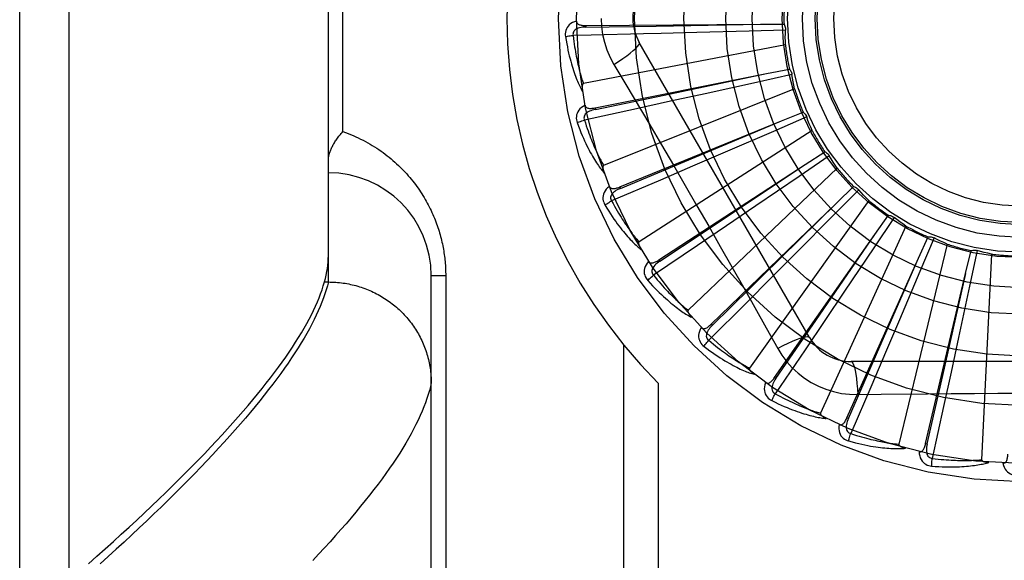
# Model space of a CAD drawing. Header units: inches. Extents: x 0 to 193, y 0 to 125.
# Tile 148 of 256: x 31.168 to 31.766, y 85.962 to 86.29. Entities that reach past the tile are written whole.
import ezdxf

# ---------------------------------------------------------------- set-up
doc = ezdxf.new("R2010")
doc.units = ezdxf.units.IN
doc.header["$LTSCALE"] = 10.635988
doc.header["$MEASUREMENT"] = 0
doc.linetypes.add('HIDDEN', pattern=[0.2, 0.1, -0.1])
doc.layers.add('LEFTHAND_DOOR_ASSEMBLY', color=7, linetype='CONTINUOUS')

msp = doc.modelspace()

# ---------------------------------------------------------------- linework, layer by layer
at = {"layer": 'LEFTHAND_DOOR_ASSEMBLY', "color": 8, "linetype": 'HIDDEN'}
for p, q in [((31.19762, 85.73408), (31.19762, 86.84722)), ((31.16762, 85.76347), (31.16762, 86.81783)), ((31.35512, 86.13062), (31.35512, 86.45068)), ((31.36391, 86.2219), (31.36391, 86.3594)), ((31.51156, 86.28631), (31.61765, 86.28704)), ((31.51156, 86.28631), (31.51157, 86.28535)), ((31.51157, 86.28535), (31.5542, 86.286)), ((31.5542, 86.286), (31.61771, 86.28704)), ((31.61765, 86.28704), (31.63191, 86.28712)), ((31.61072, 86.28293), (31.57887, 86.28207)), ((31.63281, 86.28355), (31.61072, 86.28293)), ((31.63276, 86.27466), (31.51005, 86.25101)), ((31.64742, 86.0969), (31.54398, 86.27607)), ((31.52863, 86.26261), (31.5359, 86.25044)), ((31.51716, 86.23632), (31.6212, 86.25712)), ((31.55909, 86.24409), (31.62126, 86.25713)), ((31.63674, 86.25656), (31.61517, 86.25177)), ((31.6212, 86.25712), (31.63519, 86.25989)), ((31.61517, 86.25177), (31.58406, 86.2449)), ((31.51735, 86.23538), (31.55909, 86.24409)), ((31.63837, 86.24782), (31.52236, 86.20137)), ((31.58406, 86.2449), (31.56303, 86.24029)), ((31.51716, 86.23632), (31.51735, 86.23538)), ((31.56303, 86.24029), (31.54223, 86.23576)), ((31.54223, 86.23576), (31.51066, 86.22894)), ((31.64571, 86.2308), (31.62544, 86.22201)), ((31.63034, 86.22841), (31.64355, 86.23378)), ((31.53213, 86.1883), (31.63034, 86.22841)), ((31.61079, 86.22019), (31.6304, 86.22843)), ((31.53249, 86.18741), (31.61079, 86.22019)), ((31.64897, 86.22252), (31.54384, 86.15496)), ((31.62544, 86.22201), (31.59619, 86.20937)), ((31.59619, 86.20937), (31.57641, 86.20087)), ((31.65939, 86.2072), (31.64116, 86.19473)), ((31.64476, 86.20194), (31.65671, 86.20972)), ((31.55591, 86.14397), (31.64476, 86.20194)), ((31.57641, 86.20087), (31.55684, 86.19249)), ((31.66416, 86.19969), (31.57372, 86.11345)), ((31.64116, 86.19473), (31.61482, 86.17679)), ((31.55684, 86.19249), (31.52714, 86.17981)), ((31.53213, 86.1883), (31.53249, 86.18741)), ((31.66392, 86.17869), (31.67419, 86.18858)), ((31.6773, 86.18662), (31.66175, 86.17092)), ((31.58765, 86.10494), (31.66392, 86.17869)), ((31.61482, 86.17679), (31.59701, 86.1647)), ((31.6834, 86.18015), (31.61091, 86.07835)), ((31.66175, 86.17092), (31.63928, 86.14832)), ((31.68714, 86.15947), (31.69534, 86.17114)), ((31.59701, 86.1647), (31.57938, 86.15276)), ((31.70599, 86.1646), (31.65407, 86.05092)), ((31.69877, 86.1698), (31.68647, 86.15144)), ((31.6262, 86.07263), (31.68714, 86.15947)), ((31.57938, 86.15276), (31.55261, 86.1347)), ((31.73111, 86.1536), (31.70165, 86.03215)), ((31.71357, 86.14501), (31.71942, 86.15801)), ((31.72304, 86.15734), (31.71444, 86.13699)), ((31.63928, 86.14832), (31.62409, 86.13308)), ((31.68647, 86.15144), (31.66869, 86.125)), ((31.74226, 86.1358), (31.74555, 86.14968)), ((31.74923, 86.1497), (31.74463, 86.1281)), ((31.75786, 86.14756), (31.75191, 86.02273)), ((31.55591, 86.14397), (31.55643, 86.14317)), ((31.67017, 86.0482), (31.71357, 86.14501)), ((31.68816, 86.08685), (31.71359, 86.14506)), ((31.71444, 86.13699), (31.70198, 86.10766)), ((31.71796, 86.03253), (31.74226, 86.1358)), ((31.72832, 86.07389), (31.74228, 86.13586)), ((31.35206, 86.12829), (31.35275, 86.13062)), ((31.35275, 86.13062), (31.35512, 86.13062)), ((31.35512, 86.13062), (31.35626, 86.13061)), ((31.41762, 85.79404), (31.41762, 86.1344)), ((31.42641, 86.1344), (31.41762, 86.1344)), ((31.42641, 86.1344), (31.42641, 85.85315)), ((31.62409, 86.13308), (31.60903, 86.11802)), ((31.66869, 86.125), (31.65665, 86.10715)), ((31.74463, 86.1281), (31.73795, 86.09694)), ((31.60903, 86.11802), (31.58617, 86.09522)), ((31.58764, 86.10494), (31.58831, 86.10425)), ((31.65665, 86.10715), (31.64472, 86.08952)), ((31.70198, 86.10766), (31.69354, 86.08786)), ((31.53433, 86.09267), (31.53433, 85.82065)), ((31.73795, 86.09694), (31.73341, 86.0759)), ((31.64472, 86.08952), (31.62659, 86.0628)), ((31.67104, 86.04781), (31.68816, 86.08685)), ((31.69354, 86.08786), (31.68516, 86.06829)), ((31.87956, 86.08232), (31.67268, 86.08232)), ((31.73341, 86.0759), (31.72889, 86.05509)), ((31.55555, 86.06928), (31.55555, 85.82065)), ((31.6262, 86.07263), (31.62698, 86.07208)), ((31.7189, 86.03231), (31.72832, 86.07389)), ((31.68516, 86.06829), (31.67241, 86.03862)), ((31.67666, 86.0623), (31.69083, 86.06251)), ((31.72889, 86.05509), (31.72198, 86.02354)), ((31.67017, 86.0482), (31.67104, 86.04781)), ((31.71796, 86.03253), (31.7189, 86.03231))]:
    msp.add_line(p, q, dxfattribs=at)
for points in [[(31.52088, 86.29065), (31.5211, 86.28577), (31.52175, 86.28094), (31.52284, 86.27617), (31.52435, 86.27149), (31.52628, 86.26697), (31.52863, 86.26261)], [(31.50585, 86.289), (31.50457, 86.28858), (31.50341, 86.28806), (31.50239, 86.28745), (31.5015, 86.28675), (31.50076, 86.28597), (31.50015, 86.28512), (31.49969, 86.2842), (31.49935, 86.28324), (31.49915, 86.28227), (31.49906, 86.28132), (31.49906, 86.28042), (31.49916, 86.27957)], [(31.51157, 86.28535), (31.51053, 86.28531), (31.50955, 86.28523), (31.50863, 86.2851), (31.50777, 86.28491), (31.50696, 86.28467), (31.50622, 86.28438), (31.50556, 86.28403), (31.50498, 86.28362), (31.50451, 86.28315), (31.50414, 86.28263), (31.50389, 86.28206), (31.50375, 86.28146), (31.50371, 86.28087), (31.50378, 86.28029)], [(31.50585, 86.28901), (31.5059, 86.28855), (31.50603, 86.28813), (31.50624, 86.28777), (31.50651, 86.28745), (31.50685, 86.28718), (31.50723, 86.28696), (31.50766, 86.28678), (31.50813, 86.28664), (31.50864, 86.28652), (31.50918, 86.28644), (31.50975, 86.28638), (31.51033, 86.28634), (31.51094, 86.28632), (31.51156, 86.28631)], [(31.63191, 86.28712), (31.6322, 86.28657), (31.63243, 86.286), (31.63261, 86.2854), (31.63274, 86.28478), (31.6328, 86.28417), (31.63281, 86.28355)], [(31.49916, 86.27957), (31.49977, 86.27969), (31.50046, 86.27982), (31.50122, 86.27994), (31.50204, 86.28006), (31.5029, 86.28018), (31.50378, 86.28029)], [(31.49916, 86.27957), (31.49953, 86.27737), (31.4999, 86.27527), (31.50029, 86.27327), (31.50069, 86.27136), (31.50109, 86.26955), (31.5015, 86.26782), (31.50191, 86.26617), (31.50233, 86.2646), (31.50275, 86.26311), (31.50318, 86.26168), (31.5036, 86.26033), (31.50402, 86.25903), (31.50443, 86.2578), (31.50485, 86.25663), (31.50525, 86.25551), (31.50566, 86.25444), (31.50606, 86.25342), (31.50646, 86.25246), (31.50686, 86.25154), (31.50725, 86.25067), (31.50764, 86.24984), (31.50803, 86.24906), (31.50841, 86.24831), (31.50878, 86.2476), (31.50915, 86.24693), (31.50951, 86.24629)], [(31.5465, 86.28126), (31.51482, 86.28053), (31.50378, 86.28029)], [(31.50378, 86.28029), (31.504, 86.27845), (31.50423, 86.27669), (31.50447, 86.27501), (31.50471, 86.2734), (31.50496, 86.27185), (31.50521, 86.27038), (31.50546, 86.26896), (31.50571, 86.26761), (31.50597, 86.26632), (31.50623, 86.26508), (31.50648, 86.26389), (31.50674, 86.26275), (31.50699, 86.26166), (31.50724, 86.26061), (31.50749, 86.25961), (31.50774, 86.25865), (31.50798, 86.25773), (31.50822, 86.25685), (31.50846, 86.25601), (31.5087, 86.2552), (31.50893, 86.25442), (31.50916, 86.25368), (31.50939, 86.25297), (31.50961, 86.25229), (31.50983, 86.25163), (31.51005, 86.25101)], [(31.57887, 86.28207), (31.55735, 86.28152), (31.5465, 86.28126)], [(31.63276, 86.27466), (31.63272, 86.27689), (31.63271, 86.27911), (31.63274, 86.28133), (31.63281, 86.28355)], [(31.52863, 86.26261), (31.53146, 86.26447), (31.53409, 86.26628), (31.53644, 86.26798), (31.53852, 86.26959), (31.54032, 86.27109), (31.5418, 86.27245), (31.54293, 86.27365), (31.54368, 86.27467), (31.54404, 86.27548), (31.54398, 86.27607)], [(31.63519, 86.25989), (31.63557, 86.25941), (31.63591, 86.25889), (31.6362, 86.25833), (31.63644, 86.25775), (31.63662, 86.25717), (31.63674, 86.25656)], [(31.63837, 86.24782), (31.63792, 86.25), (31.63749, 86.25218), (31.6371, 86.25437), (31.63674, 86.25656)], [(31.51005, 86.25101), (31.50989, 86.25095), (31.50975, 86.25085), (31.50964, 86.25071), (31.50955, 86.25054), (31.50947, 86.25036), (31.50942, 86.25016), (31.50937, 86.24995), (31.50933, 86.24973), (31.50931, 86.2495), (31.50929, 86.24925), (31.50928, 86.249), (31.50928, 86.24874), (31.50928, 86.24847), (31.5093, 86.24819), (31.50931, 86.24791), (31.50934, 86.24761), (31.50937, 86.2473), (31.50941, 86.24698), (31.50946, 86.24665), (31.50951, 86.2463)], [(31.5359, 86.25044), (31.55033, 86.22606), (31.55754, 86.21382), (31.56474, 86.20154), (31.57191, 86.18925), (31.57905, 86.17693), (31.58615, 86.16459), (31.59321, 86.15223), (31.60025, 86.13985), (31.60725, 86.12748)], [(31.51105, 86.23789), (31.50987, 86.23722), (31.50883, 86.2365), (31.50794, 86.2357), (31.5072, 86.23485), (31.50662, 86.23395), (31.50618, 86.23299), (31.5059, 86.232), (31.50576, 86.231), (31.50574, 86.23001), (31.50583, 86.22905), (31.50601, 86.22817), (31.50626, 86.22735)], [(31.51105, 86.23789), (31.51118, 86.23745), (31.51139, 86.23707), (31.51166, 86.23674), (31.51199, 86.23648), (31.51237, 86.23629), (31.51279, 86.23614), (31.51324, 86.23605), (31.51374, 86.23599), (31.51426, 86.23598), (31.5148, 86.236), (31.51537, 86.23604), (31.51595, 86.23612), (31.51655, 86.23621), (31.51716, 86.23632)], [(31.51735, 86.23538), (31.51634, 86.23515), (31.5154, 86.23488), (31.51451, 86.23457), (31.5137, 86.23423), (31.51296, 86.23384), (31.51229, 86.23341), (31.5117, 86.23294), (31.51121, 86.23243), (31.51083, 86.23188), (31.51057, 86.2313), (31.51043, 86.23069), (31.51041, 86.23008), (31.51048, 86.22949), (31.51066, 86.22893)], [(31.64355, 86.23378), (31.64402, 86.23337), (31.64445, 86.23293), (31.64484, 86.23244), (31.64519, 86.23191), (31.64548, 86.23137), (31.64571, 86.2308)], [(31.64897, 86.22252), (31.64811, 86.22458), (31.64728, 86.22664), (31.64648, 86.22872), (31.64571, 86.2308)], [(31.50626, 86.22735), (31.50684, 86.22759), (31.5075, 86.22784), (31.50822, 86.22811), (31.509, 86.22839), (31.50982, 86.22866), (31.51066, 86.22894)], [(31.50626, 86.22735), (31.50704, 86.22526), (31.50781, 86.22327), (31.50856, 86.22138), (31.50931, 86.21959), (31.51005, 86.21788), (31.51078, 86.21626), (31.5115, 86.21472), (31.51221, 86.21326), (31.51291, 86.21187), (31.51359, 86.21055), (31.51426, 86.2093), (31.51492, 86.20811), (31.51556, 86.20698), (31.51619, 86.2059), (31.5168, 86.20488), (31.5174, 86.20391), (31.51799, 86.20299), (31.51856, 86.20212), (31.51913, 86.20129), (31.51968, 86.20051), (31.52022, 86.19977), (31.52075, 86.19907), (31.52126, 86.19841), (31.52176, 86.19779), (31.52225, 86.1972), (31.52273, 86.19664)], [(31.51066, 86.22894), (31.51123, 86.22717), (31.51179, 86.22549), (31.51234, 86.22388), (31.51288, 86.22234), (31.51341, 86.22088), (31.51394, 86.21947), (31.51445, 86.21813), (31.51496, 86.21685), (31.51546, 86.21563), (31.51594, 86.21446), (31.51642, 86.21334), (31.51689, 86.21227), (31.51734, 86.21125), (31.51779, 86.21027), (31.51822, 86.20934), (31.51864, 86.20844), (31.51906, 86.20758), (31.51946, 86.20676), (31.51986, 86.20598), (31.52024, 86.20523), (31.52061, 86.20451), (31.52098, 86.20383), (31.52134, 86.20317), (31.52169, 86.20254), (31.52203, 86.20194), (31.52236, 86.20137)], [(31.35512, 86.2043), (31.35513, 86.2047), (31.35515, 86.20511), (31.35518, 86.20553), (31.35523, 86.20596), (31.3553, 86.20641), (31.35537, 86.20686), (31.35547, 86.20732), (31.35558, 86.20778), (31.3557, 86.20826), (31.35584, 86.20875), (31.356, 86.20924), (31.35617, 86.20975), (31.35636, 86.21026), (31.35657, 86.21077), (31.35679, 86.2113), (31.35703, 86.21183), (31.35728, 86.21236), (31.35755, 86.2129), (31.35784, 86.21345), (31.35814, 86.214), (31.35846, 86.21456), (31.35879, 86.21511), (31.35914, 86.21567), (31.3595, 86.21624), (31.35988, 86.2168), (31.36027, 86.21737), (31.36068, 86.21794), (31.3611, 86.21851), (31.36154, 86.21908), (31.36199, 86.21964), (31.36245, 86.22021), (31.36292, 86.22078), (31.36341, 86.22134), (31.36391, 86.2219)], [(31.36391, 86.2219), (31.3655, 86.22134), (31.36709, 86.22074), (31.36865, 86.22013), (31.37019, 86.21949), (31.37172, 86.21882), (31.37323, 86.21813), (31.37471, 86.21741), (31.37618, 86.21668), (31.37762, 86.21592), (31.37905, 86.21514), (31.38045, 86.21434), (31.38183, 86.21352), (31.38319, 86.21268), (31.38452, 86.21182), (31.38584, 86.21095), (31.38713, 86.21006), (31.38839, 86.20915), (31.38964, 86.20823), (31.39086, 86.20729), (31.39205, 86.20634), (31.39323, 86.20537), (31.39438, 86.2044), (31.3955, 86.20341), (31.39661, 86.20241), (31.39769, 86.2014), (31.39874, 86.20037), (31.39978, 86.19934), (31.40079, 86.1983), (31.40178, 86.19725), (31.40274, 86.19619), (31.40368, 86.19513), (31.4046, 86.19405), (31.4055, 86.19297), (31.40637, 86.19189), (31.40723, 86.1908), (31.40806, 86.1897), (31.40887, 86.1886), (31.40965, 86.18749), (31.41042, 86.18638), (31.41117, 86.18526), (31.41189, 86.18415), (31.4126, 86.18302), (31.41328, 86.1819), (31.41394, 86.18077), (31.41459, 86.17964), (31.41521, 86.17851), (31.41582, 86.17737), (31.4164, 86.17624), (31.41697, 86.1751), (31.41752, 86.17396), (31.41805, 86.17282), (31.41856, 86.17168), (31.41906, 86.17054), (31.41953, 86.16939), (31.41999, 86.16826), (31.42043, 86.16712), (31.42085, 86.16598), (31.42125, 86.16485), (31.42164, 86.16372), (31.422, 86.1626), (31.42235, 86.16148), (31.42269, 86.16036), (31.42301, 86.15925), (31.42331, 86.15814), (31.42359, 86.15704), (31.42386, 86.15594), (31.42412, 86.15484), (31.42436, 86.15375), (31.42459, 86.15266), (31.4248, 86.15158), (31.425, 86.15049), (31.42518, 86.14941), (31.42535, 86.14833), (31.42551, 86.14726), (31.42565, 86.14618), (31.42578, 86.14511), (31.4259, 86.14404), (31.42601, 86.14297), (31.4261, 86.1419), (31.42618, 86.14084), (31.42625, 86.13978), (31.42631, 86.13872), (31.42635, 86.13765), (31.42638, 86.13657), (31.4264, 86.13549), (31.42641, 86.1344)], [(31.65671, 86.20972), (31.65725, 86.20941), (31.65776, 86.20905), (31.65823, 86.20865), (31.65867, 86.2082), (31.65906, 86.20772), (31.65939, 86.2072)], [(31.66416, 86.19969), (31.66293, 86.20154), (31.66172, 86.20341), (31.66054, 86.2053), (31.65939, 86.2072)], [(31.52236, 86.20137), (31.52221, 86.20128), (31.5221, 86.20115), (31.52201, 86.201), (31.52195, 86.20082), (31.52192, 86.20063), (31.5219, 86.20042), (31.52189, 86.2002), (31.5219, 86.19998), (31.52192, 86.19975), (31.52195, 86.1995), (31.52199, 86.19925), (31.52203, 86.199), (31.52209, 86.19874), (31.52215, 86.19847), (31.52222, 86.19819), (31.5223, 86.1979), (31.5224, 86.1976), (31.52249, 86.1973), (31.52259, 86.19701), (31.52269, 86.19673)], [(31.55643, 86.14317), (31.58331, 86.16103), (31.59194, 86.16676), (31.64481, 86.20197)], [(31.52583, 86.18867), (31.52479, 86.1878), (31.52391, 86.18689), (31.52319, 86.18594), (31.52262, 86.18497), (31.52222, 86.18397), (31.52197, 86.18295), (31.52188, 86.18192), (31.52193, 86.18091), (31.52211, 86.17993), (31.52238, 86.17901), (31.52271, 86.17818), (31.52312, 86.17742)], [(31.52583, 86.18868), (31.52604, 86.18827), (31.52631, 86.18793), (31.52664, 86.18767), (31.52702, 86.18748), (31.52742, 86.18735), (31.52786, 86.18729), (31.52833, 86.18728), (31.52882, 86.18732), (31.52934, 86.18741), (31.52987, 86.18753), (31.53041, 86.18768), (31.53097, 86.18786), (31.53154, 86.18807), (31.53213, 86.1883)], [(31.67419, 86.18858), (31.67477, 86.18838), (31.67534, 86.18813), (31.67588, 86.18782), (31.6764, 86.18746), (31.67687, 86.18706), (31.6773, 86.18662)], [(31.53249, 86.18741), (31.53154, 86.18699), (31.53066, 86.18654), (31.52985, 86.18608), (31.52912, 86.18559), (31.52846, 86.18506), (31.52789, 86.18452), (31.5274, 86.18394), (31.52702, 86.18335), (31.52675, 86.18274), (31.5266, 86.18212), (31.52658, 86.1815), (31.52667, 86.18089), (31.52686, 86.18033), (31.52714, 86.17981)], [(31.6834, 86.18015), (31.68183, 86.18173), (31.68029, 86.18334), (31.67878, 86.18497), (31.6773, 86.18662)], [(31.52312, 86.17742), (31.52364, 86.17777), (31.52424, 86.17814), (31.5249, 86.17854), (31.52561, 86.17896), (31.52636, 86.17939), (31.52714, 86.17981)], [(31.52312, 86.17742), (31.52428, 86.17552), (31.52541, 86.17371), (31.52651, 86.172), (31.52758, 86.17038), (31.52863, 86.16884), (31.52966, 86.16739), (31.53065, 86.16601), (31.53163, 86.16471), (31.53257, 86.16348), (31.53349, 86.16232), (31.53439, 86.16121), (31.53526, 86.16017), (31.5361, 86.15918), (31.53692, 86.15824), (31.53772, 86.15735), (31.53849, 86.15651), (31.53924, 86.15572), (31.53997, 86.15497), (31.54068, 86.15427), (31.54137, 86.15361), (31.54204, 86.15298), (31.54269, 86.1524), (31.54332, 86.15185), (31.54393, 86.15133), (31.54452, 86.15084), (31.5451, 86.15038)], [(31.52714, 86.17981), (31.52803, 86.17819), (31.52889, 86.17664), (31.52974, 86.17517), (31.53056, 86.17376), (31.53137, 86.17242), (31.53215, 86.17114), (31.53291, 86.16992), (31.53365, 86.16876), (31.53437, 86.16765), (31.53506, 86.1666), (31.53574, 86.16559), (31.5364, 86.16463), (31.53704, 86.16371), (31.53767, 86.16283), (31.53827, 86.162), (31.53886, 86.1612), (31.53942, 86.16044), (31.53997, 86.15971), (31.54051, 86.15901), (31.54103, 86.15835), (31.54153, 86.15771), (31.54202, 86.15711), (31.5425, 86.15653), (31.54296, 86.15598), (31.54341, 86.15546), (31.54384, 86.15496)], [(31.58831, 86.10425), (31.61132, 86.12688), (31.61872, 86.13414), (31.66396, 86.17873)], [(31.69534, 86.17114), (31.69596, 86.17105), (31.69656, 86.17091), (31.69716, 86.17071), (31.69773, 86.17045), (31.69826, 86.17015), (31.69877, 86.1698)], [(31.70599, 86.1646), (31.70415, 86.16586), (31.70233, 86.16714), (31.70054, 86.16846), (31.69877, 86.1698)], [(31.62698, 86.07208), (31.64529, 86.09865), (31.65118, 86.10718), (31.68717, 86.15952)], [(31.54384, 86.15496), (31.54371, 86.15484), (31.54362, 86.1547), (31.54357, 86.15453), (31.54355, 86.15434), (31.54355, 86.15414), (31.54357, 86.15394), (31.5436, 86.15373), (31.54365, 86.15351), (31.54372, 86.15328), (31.54379, 86.15305), (31.54388, 86.15281), (31.54397, 86.15257), (31.54407, 86.15232), (31.54419, 86.15207), (31.54431, 86.15181), (31.54444, 86.15154), (31.54459, 86.15127), (31.54474, 86.15098), (31.54491, 86.15069), (31.54509, 86.15039)], [(31.71942, 86.15801), (31.72004, 86.15804), (31.72066, 86.15802), (31.72128, 86.15793), (31.72189, 86.15779), (31.72248, 86.15759), (31.72304, 86.15734)], [(31.73111, 86.1536), (31.72907, 86.15449), (31.72704, 86.15541), (31.72503, 86.15636), (31.72304, 86.15734)], [(31.35275, 86.13062), (31.35331, 86.13275), (31.35379, 86.13483), (31.35419, 86.13689), (31.35453, 86.1389), (31.35479, 86.14088), (31.35497, 86.14282), (31.35508, 86.14473), (31.35512, 86.1466)], [(31.74555, 86.14968), (31.74615, 86.14983), (31.74676, 86.14992), (31.74739, 86.14995), (31.74802, 86.14993), (31.74863, 86.14984), (31.74923, 86.1497)], [(31.75786, 86.14756), (31.75569, 86.14805), (31.75352, 86.14857), (31.75137, 86.14912), (31.74923, 86.1497)], [(31.54965, 86.14315), (31.54879, 86.14209), (31.5481, 86.14103), (31.54757, 86.13997), (31.5472, 86.1389), (31.547, 86.13784), (31.54695, 86.1368), (31.54706, 86.13577), (31.54729, 86.13479), (31.54765, 86.13386), (31.54809, 86.13301), (31.54858, 86.13226), (31.54912, 86.13159)], [(31.54965, 86.14315), (31.54994, 86.14279), (31.55026, 86.14251), (31.55064, 86.14232), (31.55104, 86.1422), (31.55147, 86.14215), (31.55191, 86.14217), (31.55237, 86.14226), (31.55285, 86.14239), (31.55333, 86.14257), (31.55383, 86.14279), (31.55434, 86.14304), (31.55486, 86.14333), (31.55538, 86.14363), (31.55591, 86.14397)], [(31.55643, 86.14316), (31.55558, 86.14257), (31.5548, 86.14197), (31.5541, 86.14136), (31.55347, 86.14074), (31.55292, 86.1401), (31.55246, 86.13946), (31.55209, 86.1388), (31.55182, 86.13815), (31.55168, 86.1375), (31.55165, 86.13686), (31.55175, 86.13624), (31.55195, 86.13567), (31.55224, 86.13515), (31.55262, 86.13469)], [(31.54912, 86.13159), (31.54956, 86.13202), (31.55008, 86.13251), (31.55065, 86.13302), (31.55127, 86.13357), (31.55193, 86.13413), (31.55261, 86.1347)], [(31.55261, 86.1347), (31.55379, 86.13327), (31.55494, 86.13191), (31.55605, 86.13063), (31.55712, 86.1294), (31.55816, 86.12824), (31.55917, 86.12713), (31.56015, 86.12608), (31.5611, 86.12508), (31.56201, 86.12413), (31.5629, 86.12322), (31.56376, 86.12236), (31.56459, 86.12154), (31.56539, 86.12076), (31.56616, 86.12002), (31.56692, 86.11931), (31.56764, 86.11864), (31.56834, 86.11799), (31.56902, 86.11738), (31.56968, 86.1168), (31.57032, 86.11625), (31.57093, 86.11572), (31.57153, 86.11522), (31.5721, 86.11474), (31.57266, 86.11429), (31.5732, 86.11386), (31.57372, 86.11345)], [(31.35512, 86.13062), (31.35451, 86.12826), (31.35381, 86.12585), (31.35303, 86.1234), (31.35215, 86.12091), (31.35119, 86.11837), (31.35015, 86.11579), (31.34901, 86.11317), (31.34778, 86.1105), (31.34647, 86.10779), (31.34507, 86.10504), (31.34358, 86.10224), (31.34201, 86.0994), (31.34034, 86.09652), (31.33859, 86.09359), (31.33675, 86.09062), (31.33481, 86.0876), (31.3328, 86.08454), (31.33069, 86.08144), (31.32849, 86.07829), (31.32621, 86.0751), (31.32384, 86.07187), (31.32137, 86.06859), (31.31882, 86.06527), (31.31618, 86.06191), (31.31346, 86.0585), (31.31064, 86.05505), (31.30773, 86.05156), (31.30474, 86.04802), (31.30165, 86.04444), (31.29848, 86.04082), (31.29522, 86.03715), (31.29187, 86.03344), (31.28843, 86.02969), (31.2849, 86.0259), (31.28129, 86.02206), (31.27758, 86.01818), (31.27379, 86.01426), (31.26991, 86.0103), (31.26594, 86.0063), (31.26188, 86.00225), (31.25773, 85.99816), (31.2535, 85.99403), (31.24917, 85.98987), (31.24476, 85.98565), (31.24026, 85.9814), (31.23567, 85.97711), (31.23099, 85.97278), (31.22623, 85.96841), (31.22138, 85.964), (31.21644, 85.95955)], [(31.35626, 86.13061), (31.35739, 86.13058), (31.35852, 86.13053), (31.35964, 86.13046), (31.36077, 86.13037), (31.36189, 86.13026), (31.36301, 86.13013), (31.36413, 86.12999), (31.36524, 86.12982), (31.36635, 86.12963), (31.36746, 86.12942), (31.36857, 86.12919), (31.36967, 86.12894), (31.37076, 86.12868), (31.37185, 86.12839), (31.37293, 86.12809), (31.37401, 86.12776), (31.37509, 86.12742), (31.37615, 86.12706), (31.37721, 86.12667), (31.37826, 86.12627), (31.37931, 86.12586), (31.38034, 86.12542), (31.38137, 86.12496), (31.38239, 86.12449), (31.3834, 86.124), (31.3844, 86.12349), (31.38539, 86.12296), (31.38638, 86.12242), (31.38735, 86.12186), (31.38831, 86.12128), (31.38926, 86.12069), (31.3902, 86.12007), (31.39113, 86.11945), (31.39204, 86.1188), (31.39295, 86.11814), (31.39384, 86.11746), (31.39472, 86.11677), (31.39559, 86.11606), (31.39644, 86.11534), (31.39728, 86.1146), (31.39811, 86.11385), (31.39892, 86.11308), (31.39972, 86.1123), (31.4005, 86.11151), (31.40127, 86.1107), (31.40202, 86.10988), (31.40276, 86.10904), (31.40348, 86.10819), (31.40419, 86.10733), (31.40488, 86.10646), (31.40555, 86.10557), (31.40621, 86.10467), (31.40685, 86.10377), (31.40748, 86.10285), (31.40808, 86.10191), (31.40868, 86.10097), (31.40925, 86.10002), (31.4098, 86.09906), (31.41034, 86.09809), (31.41086, 86.09711), (31.41136, 86.09612), (31.41184, 86.09512), (31.41231, 86.09411), (31.41275, 86.0931), (31.41318, 86.09208), (31.41359, 86.09105), (31.41398, 86.09001), (31.41435, 86.08896), (31.4147, 86.08791), (31.41503, 86.08686), (31.41534, 86.0858), (31.41563, 86.08473), (31.41591, 86.08366), (31.41616, 86.08258), (31.41639, 86.0815), (31.4166, 86.08041), (31.4168, 86.07933), (31.41697, 86.07823), (31.41712, 86.07714), (31.41725, 86.07604), (31.41736, 86.07494), (31.41746, 86.07384), (31.41753, 86.07274), (31.41758, 86.07164), (31.41761, 86.07053), (31.41762, 86.06943)], [(31.54912, 86.13159), (31.55062, 86.12994), (31.55207, 86.12837), (31.55347, 86.1269), (31.55484, 86.12551), (31.55616, 86.12421), (31.55744, 86.12297), (31.55868, 86.12181), (31.55988, 86.12072), (31.56104, 86.11969), (31.56216, 86.11872), (31.56325, 86.1178), (31.5643, 86.11694), (31.56532, 86.11613), (31.5663, 86.11537), (31.56725, 86.11464), (31.56817, 86.11397), (31.56906, 86.11333), (31.56992, 86.11273), (31.57075, 86.11218), (31.57155, 86.11166), (31.57233, 86.11117), (31.57307, 86.11072), (31.5738, 86.1103), (31.57449, 86.1099), (31.57517, 86.10954), (31.57582, 86.1092)], [(31.20947, 85.95963), (31.21458, 85.96416), (31.21959, 85.96864), (31.22451, 85.97307), (31.22934, 85.97746), (31.23407, 85.98181), (31.23871, 85.98611), (31.24325, 85.99036), (31.2477, 85.99457), (31.25206, 85.99874), (31.25633, 86.00285), (31.2605, 86.00693), (31.26458, 86.01095), (31.26857, 86.01494), (31.27247, 86.01887), (31.27627, 86.02276), (31.27999, 86.02661), (31.28361, 86.03041), (31.28714, 86.03416), (31.29058, 86.03787), (31.29392, 86.04153), (31.29718, 86.04515), (31.30035, 86.04872), (31.30342, 86.05225), (31.30641, 86.05573), (31.3093, 86.05916), (31.3121, 86.06256), (31.31482, 86.0659), (31.31744, 86.0692), (31.31998, 86.07246), (31.32242, 86.07567), (31.32478, 86.07884), (31.32704, 86.08196), (31.32922, 86.08504), (31.33131, 86.08807), (31.33331, 86.09106), (31.33522, 86.094), (31.33705, 86.0969), (31.33878, 86.09976), (31.34043, 86.10257), (31.34198, 86.10534), (31.34345, 86.10806), (31.34484, 86.11074), (31.34613, 86.11338), (31.34734, 86.11597), (31.34846, 86.11852), (31.34949, 86.12103), (31.35044, 86.12349), (31.35129, 86.12591), (31.35206, 86.12829)], [(31.60725, 86.12748), (31.62116, 86.10276), (31.62809, 86.09034)], [(31.57372, 86.11345), (31.57362, 86.11331), (31.57355, 86.11315), (31.57353, 86.11298), (31.57355, 86.11279), (31.57358, 86.1126), (31.57364, 86.1124), (31.57372, 86.1122), (31.57381, 86.11199), (31.57391, 86.11178), (31.57403, 86.11157), (31.57416, 86.11135), (31.5743, 86.11113), (31.57445, 86.11091), (31.57461, 86.11068), (31.57478, 86.11045), (31.57496, 86.11021), (31.57515, 86.10997), (31.57536, 86.10972), (31.57558, 86.10946), (31.57581, 86.1092)], [(31.58165, 86.10296), (31.58201, 86.10266), (31.58238, 86.10245), (31.58279, 86.10232), (31.58321, 86.10228), (31.58363, 86.10232), (31.58406, 86.10243), (31.5845, 86.10259), (31.58494, 86.10281), (31.58538, 86.10308), (31.58583, 86.10339), (31.58628, 86.10374), (31.58674, 86.10411), (31.58719, 86.10452), (31.58765, 86.10494)], [(31.58166, 86.10295), (31.58102, 86.10176), (31.58054, 86.10059), (31.58022, 86.09944), (31.58006, 86.09832), (31.58006, 86.09724), (31.58021, 86.09621), (31.58051, 86.09522), (31.58093, 86.0943), (31.58145, 86.09346), (31.58204, 86.0927), (31.58267, 86.09205), (31.58332, 86.09151)], [(31.58831, 86.10425), (31.58759, 86.10351), (31.58694, 86.10277), (31.58636, 86.10204), (31.58586, 86.10131), (31.58545, 86.10058), (31.58512, 86.09986), (31.58488, 86.09915), (31.58474, 86.09845), (31.58472, 86.09779), (31.58481, 86.09716), (31.58502, 86.09657), (31.58533, 86.09604), (31.58572, 86.09559), (31.58617, 86.09521)], [(31.58332, 86.09151), (31.58368, 86.09201), (31.58409, 86.09259), (31.58456, 86.0932), (31.58506, 86.09385), (31.58561, 86.09453), (31.58617, 86.09521)], [(31.58617, 86.09522), (31.5876, 86.09404), (31.58898, 86.09292), (31.59031, 86.09187), (31.5916, 86.09087), (31.59284, 86.08992), (31.59404, 86.08903), (31.5952, 86.08818), (31.59632, 86.08738), (31.5974, 86.08661), (31.59844, 86.08589), (31.59944, 86.08521), (31.60041, 86.08456), (31.60135, 86.08395), (31.60225, 86.08337), (31.60312, 86.08281), (31.60396, 86.08229), (31.60477, 86.08179), (31.60556, 86.08132), (31.60631, 86.08087), (31.60704, 86.08045), (31.60775, 86.08005), (31.60842, 86.07967), (31.60908, 86.07931), (31.60971, 86.07897), (31.61032, 86.07865), (31.61091, 86.07835)], [(31.64742, 86.0969), (31.64696, 86.09724), (31.64611, 86.09735), (31.64492, 86.09722), (31.64339, 86.09688), (31.64152, 86.09631), (31.63934, 86.09551), (31.63687, 86.09451), (31.63414, 86.0933), (31.63118, 86.0919), (31.62809, 86.09034)], [(31.58332, 86.09151), (31.58511, 86.09016), (31.58683, 86.08891), (31.58849, 86.08773), (31.59009, 86.08662), (31.59163, 86.08559), (31.59312, 86.08462), (31.59456, 86.08371), (31.59595, 86.08286), (31.59728, 86.08207), (31.59857, 86.08133), (31.59981, 86.08064), (31.60101, 86.08), (31.60216, 86.07939), (31.60327, 86.07883), (31.60434, 86.0783), (31.60537, 86.0778), (31.60636, 86.07735), (31.60732, 86.07693), (31.60824, 86.07654), (31.60912, 86.07618), (31.60998, 86.07585), (31.6108, 86.07554), (31.61158, 86.07527), (31.61234, 86.07501), (31.61308, 86.07478), (31.61378, 86.07457)], [(31.62809, 86.09034), (31.63069, 86.08614), (31.63362, 86.08222), (31.6369, 86.07858), (31.64048, 86.07526), (31.64435, 86.07226), (31.64847, 86.06962), (31.65282, 86.06736), (31.65736, 86.0655), (31.66203, 86.06406), (31.66683, 86.06303), (31.67171, 86.06245), (31.67666, 86.0623)], [(31.67268, 86.08232), (31.6732, 86.08209), (31.67372, 86.08141), (31.6742, 86.08031), (31.67467, 86.07882), (31.67511, 86.07692), (31.67552, 86.07463), (31.67588, 86.07198), (31.6762, 86.06901), (31.67646, 86.06575), (31.67666, 86.0623)], [(31.61091, 86.07835), (31.61084, 86.07819), (31.61081, 86.07803), (31.61082, 86.07785), (31.61087, 86.07767), (31.61094, 86.07748), (31.61104, 86.0773), (31.61115, 86.07712), (31.61128, 86.07693), (31.61142, 86.07675), (31.61157, 86.07656), (31.61174, 86.07637), (31.61192, 86.07618), (31.61211, 86.07599), (31.61231, 86.07579), (31.61252, 86.0756), (31.61274, 86.0754), (31.61298, 86.0752), (31.61323, 86.07499), (31.61346, 86.0748), (31.6137, 86.07462)], [(31.41762, 86.06943), (31.41709, 86.06709), (31.41648, 86.06471), (31.41577, 86.06228), (31.41497, 86.05981), (31.41409, 86.0573), (31.41312, 86.05475), (31.41205, 86.05215), (31.4109, 86.04951), (31.40966, 86.04682), (31.40832, 86.04409), (31.4069, 86.04132), (31.40539, 86.0385), (31.40379, 86.03564), (31.4021, 86.03274), (31.40031, 86.02979), (31.39844, 86.0268), (31.39648, 86.02376), (31.39443, 86.02068), (31.39228, 86.01756), (31.39005, 86.01439), (31.38772, 86.01118), (31.38531, 86.00792), (31.3828, 86.00463), (31.38021, 86.00128), (31.37752, 85.9979), (31.37474, 85.99446), (31.37187, 85.99099), (31.36891, 85.98747), (31.36585, 85.98391), (31.36271, 85.98031), (31.35948, 85.97666), (31.35615, 85.97297), (31.35273, 85.96923), (31.34922, 85.96546), (31.34562, 85.96164)], [(31.62069, 86.06954), (31.62029, 86.06825), (31.62004, 86.06701), (31.61995, 86.06582), (31.62, 86.06469), (31.6202, 86.06363), (31.62054, 86.06265), (31.62103, 86.06173), (31.62161, 86.06091), (31.62229, 86.06018), (31.62301, 86.05955), (31.62375, 86.05903), (31.6245, 86.05862)], [(31.62069, 86.06955), (31.62109, 86.06932), (31.6215, 86.06918), (31.62192, 86.06914), (31.62234, 86.06918), (31.62275, 86.0693), (31.62315, 86.06948), (31.62355, 86.06973), (31.62394, 86.07003), (31.62433, 86.07038), (31.62471, 86.07077), (31.62509, 86.07119), (31.62546, 86.07164), (31.62583, 86.07212), (31.6262, 86.07263)], [(31.62698, 86.07208), (31.62641, 86.07121), (31.62591, 86.07037), (31.62549, 86.06954), (31.62513, 86.06873), (31.62486, 86.06793), (31.62468, 86.06716), (31.62457, 86.06642), (31.62457, 86.06571), (31.62468, 86.06505), (31.62489, 86.06445), (31.62521, 86.06391), (31.62561, 86.06345), (31.62607, 86.06308), (31.62659, 86.0628)], [(31.6245, 86.05862), (31.62475, 86.05918), (31.62505, 86.05982), (31.62539, 86.06052), (31.62576, 86.06125), (31.62617, 86.06202), (31.62659, 86.0628)], [(31.62659, 86.0628), (31.62821, 86.06191), (31.62978, 86.06108), (31.63129, 86.0603), (31.63274, 86.05956), (31.63414, 86.05886), (31.63549, 86.05821), (31.63679, 86.0576), (31.63804, 86.05702), (31.63924, 86.05648), (31.6404, 86.05597), (31.64152, 86.05549), (31.64259, 86.05503), (31.64363, 86.05461), (31.64462, 86.05421), (31.64558, 86.05383), (31.64651, 86.05347), (31.6474, 86.05314), (31.64826, 86.05282), (31.64908, 86.05253), (31.64988, 86.05225), (31.65064, 86.05199), (31.65138, 86.05175), (31.65209, 86.05152), (31.65278, 86.05131), (31.65344, 86.05111), (31.65407, 86.05092)], [(31.69083, 86.06251), (31.71916, 86.06281), (31.73337, 86.06294), (31.7476, 86.06303), (31.76183, 86.0631), (31.77607, 86.06312), (31.79031, 86.06311), (31.80454, 86.06304), (31.81878, 86.06295), (31.83299, 86.06282)], [(31.6245, 86.05862), (31.6265, 86.05764), (31.62843, 86.05673), (31.63028, 86.05588), (31.63206, 86.0551), (31.63378, 86.05438), (31.63542, 86.05371), (31.637, 86.05309), (31.63853, 86.05252), (31.63999, 86.052), (31.64139, 86.05152), (31.64274, 86.05107), (31.64404, 86.05066), (31.64528, 86.05029), (31.64648, 86.04994), (31.64763, 86.04962), (31.64874, 86.04934), (31.6498, 86.04908), (31.65081, 86.04884), (31.65179, 86.04863), (31.65273, 86.04845), (31.65363, 86.04829), (31.65449, 86.04814), (31.65532, 86.04802), (31.65611, 86.04791), (31.65688, 86.04782), (31.65761, 86.04775)], [(31.65407, 86.05092), (31.65403, 86.05075), (31.65403, 86.05058), (31.65408, 86.05041), (31.65416, 86.05024), (31.65427, 86.05008), (31.6544, 86.04991), (31.65454, 86.04975), (31.6547, 86.0496), (31.65488, 86.04944), (31.65507, 86.04929), (31.65527, 86.04913), (31.65548, 86.04898), (31.6557, 86.04883), (31.65593, 86.04868), (31.65617, 86.04852), (31.65643, 86.04837), (31.6567, 86.04822), (31.65698, 86.04806), (31.65728, 86.04791), (31.6576, 86.04775)], [(31.66534, 86.04413), (31.66578, 86.04398), (31.66621, 86.04392), (31.66663, 86.04396), (31.66703, 86.04408), (31.66741, 86.04427), (31.66777, 86.04453), (31.66812, 86.04484), (31.66845, 86.04521), (31.66876, 86.04563), (31.66906, 86.04609), (31.66935, 86.04657), (31.66963, 86.04709), (31.6699, 86.04763), (31.67017, 86.0482)], [(31.67104, 86.04781), (31.67065, 86.04685), (31.67032, 86.04592), (31.67005, 86.04503), (31.66986, 86.04416), (31.66975, 86.04333), (31.66971, 86.04254), (31.66975, 86.04179), (31.66988, 86.04109), (31.67011, 86.04047), (31.67043, 86.03992), (31.67084, 86.03945), (31.67133, 86.03908), (31.67185, 86.0388), (31.67241, 86.03861)], [(31.66535, 86.04412), (31.6652, 86.04277), (31.66519, 86.04151), (31.66532, 86.04033), (31.66558, 86.03923), (31.66598, 86.03823), (31.66651, 86.03732), (31.66715, 86.03652), (31.66789, 86.03582), (31.66869, 86.03523), (31.66952, 86.03475), (31.67033, 86.03438), (31.67115, 86.03412)], [(31.67115, 86.03412), (31.67129, 86.03472), (31.67146, 86.03541), (31.67166, 86.03615), (31.67189, 86.03694), (31.67214, 86.03777), (31.67241, 86.03862)], [(31.67115, 86.03412), (31.6733, 86.03353), (31.67537, 86.033), (31.67735, 86.03253), (31.67924, 86.03209), (31.68106, 86.03171), (31.68281, 86.03136), (31.68448, 86.03106), (31.68608, 86.03079), (31.68761, 86.03055), (31.68908, 86.03034), (31.69049, 86.03016), (31.69184, 86.03), (31.69314, 86.02987), (31.69438, 86.02976), (31.69557, 86.02966), (31.69671, 86.02959), (31.6978, 86.02953), (31.69884, 86.0295), (31.69984, 86.02948), (31.7008, 86.02947), (31.70171, 86.02948), (31.70258, 86.02951), (31.70342, 86.02954), (31.70422, 86.02959), (31.70499, 86.02964), (31.70572, 86.02971)], [(31.67241, 86.03862), (31.67417, 86.03806), (31.67587, 86.03753), (31.6775, 86.03705), (31.67907, 86.0366), (31.68057, 86.03618), (31.68202, 86.0358), (31.68341, 86.03544), (31.68475, 86.03511), (31.68603, 86.03481), (31.68727, 86.03452), (31.68845, 86.03426), (31.68959, 86.03402), (31.69069, 86.0338), (31.69175, 86.03359), (31.69276, 86.03341), (31.69374, 86.03323), (31.69467, 86.03307), (31.69558, 86.03292), (31.69644, 86.03279), (31.69728, 86.03267), (31.69808, 86.03256), (31.69885, 86.03246), (31.69959, 86.03237), (31.7003, 86.03229), (31.70099, 86.03222), (31.70165, 86.03215)], [(31.70165, 86.03215), (31.70164, 86.03198), (31.70167, 86.03182), (31.70175, 86.03166), (31.70186, 86.03151), (31.702, 86.03136), (31.70216, 86.03123), (31.70233, 86.0311), (31.70252, 86.03097), (31.70272, 86.03085), (31.70293, 86.03074), (31.70316, 86.03063), (31.70339, 86.03051), (31.70364, 86.03041), (31.7039, 86.0303), (31.70416, 86.0302), (31.70444, 86.0301), (31.70474, 86.03), (31.70505, 86.0299), (31.70534, 86.02981), (31.70562, 86.02974)], [(31.714, 86.02762), (31.71446, 86.02756), (31.71489, 86.02758), (31.71529, 86.0277), (31.71567, 86.02789), (31.71601, 86.02815), (31.71631, 86.02847), (31.71659, 86.02885), (31.71684, 86.02927), (31.71707, 86.02974), (31.71728, 86.03024), (31.71747, 86.03078), (31.71765, 86.03134), (31.71781, 86.03192), (31.71796, 86.03253)], [(31.714, 86.02762), (31.71411, 86.02626), (31.71434, 86.02502), (31.7147, 86.02388), (31.71516, 86.02286), (31.71574, 86.02195), (31.71643, 86.02116), (31.71722, 86.02049), (31.71807, 86.01994), (31.71897, 86.01951), (31.71987, 86.0192), (31.72074, 86.01899), (31.7216, 86.01889)], [(31.7189, 86.03231), (31.71869, 86.03129), (31.71854, 86.03032), (31.71845, 86.02939), (31.71843, 86.02851), (31.71847, 86.02767), (31.71859, 86.02688), (31.71877, 86.02615), (31.71903, 86.0255), (31.71937, 86.02493), (31.71979, 86.02445), (31.72029, 86.02407), (31.72083, 86.02379), (31.7214, 86.02361), (31.72199, 86.02354)], [(31.7216, 86.01889), (31.72162, 86.01951), (31.72166, 86.02021), (31.72172, 86.02098), (31.72179, 86.0218), (31.72188, 86.02267), (31.72198, 86.02354)], [(31.7216, 86.01889), (31.72382, 86.01872), (31.72595, 86.01859), (31.72798, 86.0185), (31.72993, 86.01843), (31.73179, 86.0184), (31.73356, 86.01839), (31.73526, 86.0184), (31.73688, 86.01844), (31.73844, 86.0185), (31.73992, 86.01857), (31.74134, 86.01866), (31.74269, 86.01876), (31.74399, 86.01888), (31.74523, 86.019), (31.74641, 86.01913), (31.74755, 86.01928), (31.74863, 86.01943), (31.74966, 86.01959), (31.75065, 86.01976), (31.75159, 86.01994), (31.75248, 86.02012), (31.75334, 86.02031), (31.75415, 86.0205), (31.75493, 86.0207), (31.75567, 86.0209), (31.75637, 86.0211)], [(31.72198, 86.02354), (31.72382, 86.02333), (31.72558, 86.02314), (31.72728, 86.02297), (31.7289, 86.02282), (31.73046, 86.0227), (31.73195, 86.02259), (31.73338, 86.02251), (31.73476, 86.02244), (31.73608, 86.02238), (31.73734, 86.02234), (31.73856, 86.0223), (31.73973, 86.02228), (31.74084, 86.02227), (31.74192, 86.02227), (31.74295, 86.02228), (31.74394, 86.02229), (31.74489, 86.02231), (31.74581, 86.02234), (31.74668, 86.02237), (31.74753, 86.02241), (31.74833, 86.02245), (31.74911, 86.0225), (31.74985, 86.02255), (31.75057, 86.02261), (31.75126, 86.02267), (31.75191, 86.02273)], [(31.75191, 86.02273), (31.75194, 86.02256), (31.752, 86.0224), (31.75211, 86.02226), (31.75225, 86.02214), (31.75241, 86.02202), (31.75259, 86.02192), (31.75278, 86.02182), (31.75299, 86.02174), (31.75321, 86.02166), (31.75344, 86.02158), (31.75369, 86.02152), (31.75394, 86.02145), (31.7542, 86.02139), (31.75447, 86.02134), (31.75476, 86.02129), (31.75505, 86.02124), (31.75536, 86.0212), (31.75568, 86.02116), (31.75602, 86.02113), (31.75637, 86.0211)], [(31.7649, 86.02061), (31.76536, 86.02064), (31.76578, 86.02075), (31.76616, 86.02094), (31.76649, 86.0212), (31.76677, 86.02152), (31.76701, 86.02189), (31.76721, 86.02231), (31.76738, 86.02278), (31.76751, 86.02328), (31.76762, 86.02381), (31.76771, 86.02437), (31.76778, 86.02496), (31.76783, 86.02556), (31.76787, 86.02619)], [(31.7649, 86.02061), (31.76527, 86.01931), (31.76573, 86.01813), (31.76629, 86.01708), (31.76694, 86.01616), (31.76769, 86.01538), (31.76851, 86.01473), (31.76941, 86.01422), (31.77035, 86.01384), (31.77131, 86.0136), (31.77226, 86.01346), (31.77316, 86.01342), (31.77401, 86.01348)]]:
    msp.add_lwpolyline(points, dxfattribs=at)
for radius in [0.28125, 0.27028, 0.235, 0.205, 0.17959, 0.1635, 0.14525, 0.142, 0.133, 0.12525, 0.124, 0.114]:
    msp.add_circle((31.77612, 86.29065), radius, dxfattribs=at)
for centre, radius, start, end in [((31.77612, 86.29065), 0.3125, 134.89708, 225.10292), ((31.56924, 86.29065), 0.02917, 150, 210), ((31.77612, 86.29065), 0.14425, 175.45528, 181.40153), ((31.77612, 86.29065), 0.14425, 186.36437, 192.31062), ((31.77612, 86.29065), 0.14425, 197.27346, 203.21971), ((31.77612, 86.29065), 0.14425, 208.18255, 214.1288), ((31.35512, 86.1344), 0.0625, 0, 90), ((31.77612, 86.29065), 0.14425, 219.09165, 225.03789), ((31.77612, 86.29065), 0.14425, 230.00074, 235.94698), ((31.77612, 86.29065), 0.14425, 240.90983, 246.85607), ((31.77612, 86.29065), 0.14425, 251.81892, 257.76516), ((31.77612, 86.29065), 0.14425, 262.72801, 268.67426), ((31.67268, 86.11148), 0.02917, 210, 270)]:
    msp.add_arc(centre, radius, start, end, dxfattribs=at)

doc.saveas('drawing.dxf')
